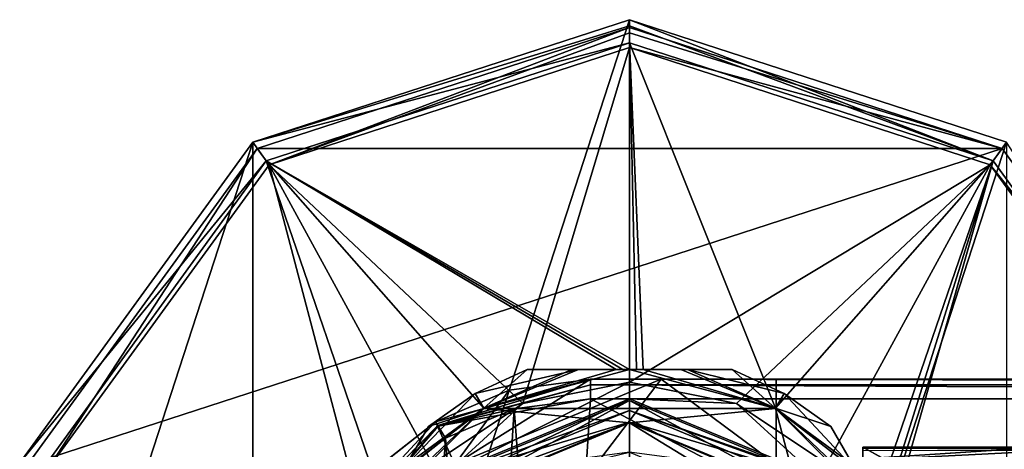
# Model space of a CAD drawing. Header units: millimetres. Extents: x -106 to 241, y -380 to 275.
# Tile 30 of 205: x -106 to -56, y 37 to 60. Entities that reach past the tile are written whole.
import ezdxf

# ---------------------------------------------------------------- set-up
doc = ezdxf.new("R2010")
doc.units = ezdxf.units.MM
doc.header["$LTSCALE"] = 65.185185
for name, color, linetype in [('1', 7, 'CONTINUOUS'), ('11', 7, 'CONTINUOUS'), ('22', 7, 'CONTINUOUS'), ('31', 7, 'CONTINUOUS'), ('40', 7, 'CONTINUOUS'), ('41', 7, 'CONTINUOUS'), ('48', 7, 'CONTINUOUS'), ('529', 7, 'CONTINUOUS'), ('60', 7, 'CONTINUOUS'), ('61', 7, 'CONTINUOUS'), ('65', 7, 'CONTINUOUS'), ('664', 7, 'CONTINUOUS'), ('666', 7, 'CONTINUOUS'), ('667', 7, 'CONTINUOUS'), ('668', 7, 'CONTINUOUS'), ('672', 7, 'CONTINUOUS'), ('675', 7, 'CONTINUOUS'), ('676', 7, 'CONTINUOUS'), ('677', 7, 'CONTINUOUS'), ('683', 7, 'CONTINUOUS'), ('684', 7, 'CONTINUOUS'), ('688', 7, 'CONTINUOUS'), ('689', 7, 'CONTINUOUS'), ('690', 7, 'CONTINUOUS'), ('691', 7, 'CONTINUOUS'), ('692', 7, 'CONTINUOUS'), ('693', 7, 'CONTINUOUS'), ('694', 7, 'CONTINUOUS'), ('695', 7, 'CONTINUOUS'), ('696', 7, 'CONTINUOUS'), ('697', 7, 'CONTINUOUS'), ('698', 7, 'CONTINUOUS'), ('699', 7, 'CONTINUOUS'), ('700', 7, 'CONTINUOUS'), ('701', 7, 'CONTINUOUS'), ('702', 7, 'CONTINUOUS'), ('703', 7, 'CONTINUOUS'), ('704', 7, 'CONTINUOUS'), ('705', 7, 'CONTINUOUS'), ('706', 7, 'CONTINUOUS'), ('707', 7, 'CONTINUOUS'), ('708', 7, 'CONTINUOUS'), ('709', 7, 'CONTINUOUS'), ('710', 7, 'CONTINUOUS'), ('716', 7, 'CONTINUOUS'), ('717', 7, 'CONTINUOUS'), ('720', 7, 'CONTINUOUS'), ('721', 7, 'CONTINUOUS'), ('8', 7, 'CONTINUOUS')]:
    doc.layers.add(name, color=color, linetype=linetype)

msp = doc.modelspace()

# ---------------------------------------------------------------- linework, layer by layer
at = {"layer": '1', "linetype": 'CONTINUOUS'}
for points in [[(-80.937, 39.474), (-77.006, 40), (-78.834, 11.21), (-80.937, 39.474)], [(-78.834, 11.21), (-77.006, 40), (-2.545, 1.167), (-78.834, 11.21)], [(-77.006, 40), (77.006, 40), (-2.545, 1.167), (-77.006, 40)], [(-84.481, 37.961), (-80.937, 39.474), (-82.631, 12.23), (-84.481, 37.961)], [(-82.631, 12.23), (-80.937, 39.474), (-78.834, 11.21), (-82.631, 12.23)], [(-87.323, 35.72), (-84.481, 37.961), (-85.925, 14.163), (-87.323, 35.72)], [(-85.925, 14.163), (-84.481, 37.961), (-82.631, 12.23), (-85.925, 14.163)]]:
    msp.add_3dface(points, dxfattribs=at)
at = {"layer": '11', "linetype": 'CONTINUOUS'}
for points in [[(-1.985, 3.616, 3.5), (-1.75, 3.59, 3.5), (-63, 37.5, 3.5), (-1.985, 3.616, 3.5)], [(-63, 37.5, 3.5), (-1.75, 3.59, 3.5), (-1.75, 37.5, 3.5), (-63, 37.5, 3.5)], [(-2.219, 3.645, 3.5), (-1.985, 3.616, 3.5), (-63, 37.5, 3.5), (-2.219, 3.645, 3.5)], [(-63, 11.647, 3.5), (-2.219, 3.645, 3.5), (-63, 37.5, 3.5), (-63, 11.647, 3.5)]]:
    msp.add_3dface(points, dxfattribs=at)
at = {"layer": '22', "linetype": 'CONTINUOUS'}
for points in [[(-5, 37.458, 8.5), (-13, 37.458, 8.5), (-63, 37.5, 7.5), (-5, 37.458, 8.5)], [(-63, 37.5, 7.5), (-13, 37.458, 8.5), (-63, 37.458, 8.504), (-63, 37.5, 7.5)], [(-1.75, 37.477, 8.236), (-5, 37.458, 8.5), (-63, 37.5, 7.5), (-1.75, 37.477, 8.236)], [(-1.75, 37.5, 7.5), (-1.75, 37.477, 8.236), (-63, 37.5, 7.5), (-1.75, 37.5, 7.5)], [(-13, 37.458, 8.5), (-13, 37.232, 10.021), (-63, 37.458, 8.504), (-13, 37.458, 8.5)], [(-63, 37.458, 8.504), (-13, 37.232, 10.021), (-63, 37.332, 9.5), (-63, 37.458, 8.504)]]:
    msp.add_3dface(points, dxfattribs=at)
at = {"layer": '31', "linetype": 'CONTINUOUS'}
for points in [[(0, 41, 8), (-67.467, 41, 8), (-67.467, 36.607, 18.607), (0, 41, 8)], [(0, 41, 8), (-67.467, 36.607, 18.607), (-6.561, 40.572, 11.559), (0, 41, 8)], [(-6.561, 40.572, 11.559), (-67.467, 36.607, 18.607), (-12.551, 39.379, 14.783), (-6.561, 40.572, 11.559)], [(-12.551, 39.379, 14.783), (-67.467, 36.607, 18.607), (-17.591, 37.649, 17.449), (-12.551, 39.379, 14.783)], [(-17.591, 37.649, 17.449), (-67.467, 36.607, 18.607), (-23.174, 34.598, 20.291), (-17.591, 37.649, 17.449)]]:
    msp.add_3dface(points, dxfattribs=at)
at = {"layer": '40', "linetype": 'CONTINUOUS'}
for points in [[(-73.383, 41, 6.062), (-77.006, 41, 1), (-83.996, 36.607, 10.305), (-73.383, 41, 6.062)], [(-77.006, 41, 1), (-81.196, 40.438, 1.059), (-83.996, 36.607, 10.305), (-77.006, 41, 1)], [(-76.715, 36.607, 16.415), (-73.383, 41, 6.062), (-83.996, 36.607, 10.305), (-76.715, 36.607, 16.415)], [(-67.467, 36.607, 18.607), (-73.383, 41, 6.062), (-76.715, 36.607, 16.415), (-67.467, 36.607, 18.607)], [(-67.467, 41, 8), (-73.383, 41, 6.062), (-67.467, 36.607, 18.607), (-67.467, 41, 8)], [(-81.196, 40.438, 1.059), (-84.993, 38.815, 1.09), (-83.996, 36.607, 10.305), (-81.196, 40.438, 1.059)], [(-83.996, 36.607, 10.305), (-84.993, 38.815, 1.09), (-87.761, 36.607, 1.578), (-83.996, 36.607, 10.305)]]:
    msp.add_3dface(points, dxfattribs=at)
at = {"layer": '41', "linetype": 'CONTINUOUS'}
msp.add_3dface([(-87.761, 36.607, 1.578), (-84.993, 38.815, 1.09), (-88.038, 36.408, 1.125), (-87.761, 36.607, 1.578)], dxfattribs=at)
at = {"layer": '48', "linetype": 'CONTINUOUS'}
for points in [[(-77.006, 41, 1), (77.006, 41, 1), (77.006, 40.707, 0.293), (-77.006, 41, 1)], [(-77.006, 41, 1), (77.006, 40.707, 0.293), (-77.006, 40.707, 0.293), (-77.006, 41, 1)], [(77.006, 40), (-77.006, 40), (-77.006, 40.707, 0.293), (77.006, 40)], [(77.006, 40.707, 0.293), (77.006, 40), (-77.006, 40.707, 0.293), (77.006, 40.707, 0.293)]]:
    msp.add_3dface(points, dxfattribs=at)
at = {"layer": '529', "linetype": 'CONTINUOUS'}
for points in [[(-63, 37.5, 3.5), (-1.75, 37.5, 3.5), (-63, 37.5, 7.5), (-63, 37.5, 3.5)], [(-1.75, 37.5, 3.5), (-1.75, 37.5, 7.5), (-63, 37.5, 7.5), (-1.75, 37.5, 3.5)]]:
    msp.add_3dface(points, dxfattribs=at)
at = {"layer": '60', "linetype": 'CONTINUOUS'}
for points in [[(-77.006, 41, 1), (-84.993, 38.815, 1.09), (-81.196, 40.438, 1.059), (-77.006, 41, 1)], [(-84.993, 38.815, 1.09), (-77.006, 41, 1), (-84.875, 38.618, 0.357), (-84.993, 38.815, 1.09)], [(-77.006, 41, 1), (-77.006, 40.707, 0.293), (-84.875, 38.618, 0.357), (-77.006, 41, 1)], [(-84.875, 38.618, 0.357), (-77.006, 40.707, 0.293), (-84.86, 38.594, 0.326), (-84.875, 38.618, 0.357)], [(-77.006, 40.707, 0.293), (-77.006, 40), (-84.86, 38.594, 0.326), (-77.006, 40.707, 0.293)], [(-77.006, 40), (-80.937, 39.474), (-84.86, 38.594, 0.326), (-77.006, 40)], [(-80.937, 39.474), (-84.481, 37.961), (-84.86, 38.594, 0.326), (-80.937, 39.474)]]:
    msp.add_3dface(points, dxfattribs=at)
at = {"layer": '61', "linetype": 'CONTINUOUS'}
for points in [[(-88.038, 36.408, 1.125), (-84.993, 38.815, 1.09), (-90.139, 33.259, 0.357), (-88.038, 36.408, 1.125)], [(-84.993, 38.815, 1.09), (-84.875, 38.618, 0.357), (-90.139, 33.259, 0.357), (-84.993, 38.815, 1.09)], [(-84.875, 38.618, 0.357), (-87.323, 35.72), (-90.139, 33.259, 0.357), (-84.875, 38.618, 0.357)], [(-87.323, 35.72), (-84.875, 38.618, 0.357), (-84.86, 38.594, 0.326), (-87.323, 35.72)], [(-84.481, 37.961), (-87.323, 35.72), (-84.86, 38.594, 0.326), (-84.481, 37.961)]]:
    msp.add_3dface(points, dxfattribs=at)
at = {"layer": '65', "linetype": 'CONTINUOUS'}
for points in [[(-63, 11.647, 3.5), (-63, 37.5, 3.5), (-63, 11.647, 7.5), (-63, 11.647, 3.5)], [(-63, 11.647, 7.5), (-63, 37.5, 3.5), (-63, 11.689, 8.503), (-63, 11.647, 7.5)], [(-63, 37.5, 3.5), (-63, 37.5, 7.5), (-63, 37.458, 8.504), (-63, 37.5, 3.5)], [(-63, 37.5, 3.5), (-63, 37.458, 8.504), (-63, 37.332, 9.5), (-63, 37.5, 3.5)], [(-63, 37.5, 3.5), (-63, 37.332, 9.5), (-63, 11.816, 9.5), (-63, 37.5, 3.5)], [(-63, 37.5, 3.5), (-63, 11.816, 9.5), (-63, 11.689, 8.503), (-63, 37.5, 3.5)]]:
    msp.add_3dface(points, dxfattribs=at)
at = {"layer": '664', "linetype": 'CONTINUOUS'}
for points in [[(-75, 41.5, -1.5), (-82.5, 39.49, -1.5), (-67.5, 39.49, -1.5), (-75, 41.5, -1.5)], [(-82.5, 39.49, -1.5), (-87.99, 34, -1.5), (-75, 38.75, -1.5), (-82.5, 39.49, -1.5)], [(-67.5, 39.49, -1.5), (-82.5, 39.49, -1.5), (-75, 38.75, -1.5), (-67.5, 39.49, -1.5)], [(-66.338, 35.162, -1.5), (-67.5, 39.49, -1.5), (-75, 38.75, -1.5), (-66.338, 35.162, -1.5)], [(-62.01, 34, -1.5), (-67.5, 39.49, -1.5), (-66.338, 35.162, -1.5), (-62.01, 34, -1.5)], [(-75, 38.75, -1.5), (-87.99, 34, -1.5), (-83.662, 35.162, -1.5), (-75, 38.75, -1.5)]]:
    msp.add_3dface(points, dxfattribs=at)
at = {"layer": '666', "linetype": 'CONTINUOUS'}
for points in [[(-75, 39.9, -4.5), (-75, 37.25, -4.5), (-84.475, 35.975, -4.5), (-75, 39.9, -4.5)], [(-65.525, 35.975, -4.5), (-75, 37.25, -4.5), (-75, 39.9, -4.5), (-65.525, 35.975, -4.5)]]:
    msp.add_3dface(points, dxfattribs=at)
at = {"layer": '667', "linetype": 'CONTINUOUS'}
for points in [[(-83.697, 35.197, -14), (-75, 38.8, -14), (-83.697, 35.197, -7.635), (-83.697, 35.197, -14)], [(-83.697, 35.197, -7.635), (-75, 38.8, -14), (-75, 38.8, -7.635), (-83.697, 35.197, -7.635)], [(-75, 38.8, -14), (-66.303, 35.197, -14), (-75, 38.8, -7.635), (-75, 38.8, -14)], [(-75, 38.8, -7.635), (-66.303, 35.197, -14), (-66.303, 35.197, -7.635), (-75, 38.8, -7.635)]]:
    msp.add_3dface(points, dxfattribs=at)
at = {"layer": '668', "linetype": 'CONTINUOUS'}
for points in [[(-80.492, 39.759, -15.5), (-75, 40.851, -15.5), (-84.546, 36.046, -15.5), (-80.492, 39.759, -15.5)], [(-75, 40.851, -15.5), (-75, 40, -15.5), (-84.546, 36.046, -15.5), (-75, 40.851, -15.5)], [(-75, 40.851, -15.5), (-69.508, 39.759, -15.5), (-75, 40, -15.5), (-75, 40.851, -15.5)], [(-85.148, 36.648, -15.5), (-80.492, 39.759, -15.5), (-84.546, 36.046, -15.5), (-85.148, 36.648, -15.5)], [(-75, 40, -15.5), (-69.508, 39.759, -15.5), (-65.454, 36.046, -15.5), (-75, 40, -15.5)], [(-69.508, 39.759, -15.5), (-64.852, 36.648, -15.5), (-65.454, 36.046, -15.5), (-69.508, 39.759, -15.5)]]:
    msp.add_3dface(points, dxfattribs=at)
at = {"layer": '672', "linetype": 'CONTINUOUS'}
for points in [[(-75, 39.9, -15.1), (-83.697, 35.197, -14), (-84.475, 35.975, -15.1), (-75, 39.9, -15.1)], [(-75, 38.8, -14), (-83.697, 35.197, -14), (-75, 39.9, -15.1), (-75, 38.8, -14)], [(-65.525, 35.975, -15.1), (-75, 38.8, -14), (-75, 39.9, -15.1), (-65.525, 35.975, -15.1)], [(-66.303, 35.197, -14), (-75, 38.8, -14), (-65.525, 35.975, -15.1), (-66.303, 35.197, -14)]]:
    msp.add_3dface(points, dxfattribs=at)
at = {"layer": '675', "linetype": 'CONTINUOUS'}
for points in [[(-59.373, 29.433, -14.98), (-60.519, 31.419, -15.331), (-64.646, 38.567, -14.98), (-59.373, 29.433, -14.98)], [(-64.646, 38.567, -14.98), (-60.519, 31.419, -15.331), (-63.499, 36.58, -15.331), (-64.646, 38.567, -14.98)], [(-59.373, 29.433, -2.02), (-59.373, 29.433, -14.98), (-64.646, 38.567, -2.02), (-59.373, 29.433, -2.02)], [(-64.646, 38.567, -2.02), (-59.373, 29.433, -14.98), (-64.646, 38.567, -14.98), (-64.646, 38.567, -2.02)], [(-63.325, 36.278, -1.632), (-59.373, 29.433, -2.02), (-64.646, 38.567, -2.02), (-63.325, 36.278, -1.632)]]:
    msp.add_3dface(points, dxfattribs=at)
at = {"layer": '676', "linetype": 'CONTINUOUS'}
for points in [[(-69.726, 41.5, -14.98), (-72.019, 41.5, -15.331), (-80.274, 41.5, -14.98), (-69.726, 41.5, -14.98)], [(-80.274, 41.5, -14.98), (-72.019, 41.5, -15.331), (-77.979, 41.5, -15.331), (-80.274, 41.5, -14.98)], [(-69.726, 41.5, -2.02), (-69.726, 41.5, -14.98), (-80.274, 41.5, -2.02), (-69.726, 41.5, -2.02)], [(-80.274, 41.5, -2.02), (-69.726, 41.5, -14.98), (-80.274, 41.5, -14.98), (-80.274, 41.5, -2.02)], [(-77.63, 41.5, -1.632), (-69.726, 41.5, -2.02), (-80.274, 41.5, -2.02), (-77.63, 41.5, -1.632)], [(-74.651, 41.5, -15.481), (-75, 41.5, -15.478), (-77.979, 41.5, -15.331), (-74.651, 41.5, -15.481)], [(-77.979, 41.5, -15.331), (-75, 41.5, -15.478), (-75.349, 41.5, -15.481), (-77.979, 41.5, -15.331)], [(-74.303, 41.5, -15.491), (-74.651, 41.5, -15.481), (-77.979, 41.5, -15.331), (-74.303, 41.5, -15.491)], [(-72.019, 41.5, -15.331), (-74.303, 41.5, -15.491), (-77.979, 41.5, -15.331), (-72.019, 41.5, -15.331)], [(-75.697, 41.5, -15.491), (-77.979, 41.5, -15.331), (-75.349, 41.5, -15.481), (-75.697, 41.5, -15.491)], [(-75, 41.5, -1.5), (-72.368, 41.5, -1.632), (-77.63, 41.5, -1.632), (-75, 41.5, -1.5)], [(-72.368, 41.5, -1.632), (-69.726, 41.5, -2.02), (-77.63, 41.5, -1.632), (-72.368, 41.5, -1.632)]]:
    msp.add_3dface(points, dxfattribs=at)
at = {"layer": '677', "linetype": 'CONTINUOUS'}
for points in [[(-90.627, 29.433, -14.98), (-90.627, 29.433, -2.02), (-85.354, 38.567, -14.98), (-90.627, 29.433, -14.98)], [(-86.5, 36.581, -15.331), (-90.627, 29.433, -14.98), (-85.354, 38.567, -14.98), (-86.5, 36.581, -15.331)], [(-85.354, 38.567, -14.98), (-90.627, 29.433, -2.02), (-85.354, 38.567, -2.02), (-85.354, 38.567, -14.98)], [(-85.354, 38.567, -2.02), (-90.627, 29.433, -2.02), (-89.306, 31.722, -1.632), (-85.354, 38.567, -2.02)], [(-86.674, 36.279, -1.632), (-85.354, 38.567, -2.02), (-89.306, 31.722, -1.632), (-86.674, 36.279, -1.632)]]:
    msp.add_3dface(points, dxfattribs=at)
at = {"layer": '683', "linetype": 'CONTINUOUS'}
for points in [[(-75, 39.9, -4.5), (-84.475, 35.975, -4.5), (-75, 39.9, -7), (-75, 39.9, -4.5)], [(-75, 39.9, -7), (-84.475, 35.975, -4.5), (-84.475, 35.975, -7), (-75, 39.9, -7)], [(-65.525, 35.975, -4.5), (-75, 39.9, -4.5), (-65.525, 35.975, -7), (-65.525, 35.975, -4.5)], [(-65.525, 35.975, -7), (-75, 39.9, -4.5), (-75, 39.9, -7), (-65.525, 35.975, -7)]]:
    msp.add_3dface(points, dxfattribs=at)
at = {"layer": '684', "linetype": 'CONTINUOUS'}
for points in [[(-75, 38.8, -7.635), (-75, 39.9, -7), (-84.475, 35.975, -7), (-75, 38.8, -7.635)], [(-75, 38.8, -7.635), (-66.303, 35.197, -7.635), (-75, 39.9, -7), (-75, 38.8, -7.635)], [(-66.303, 35.197, -7.635), (-65.525, 35.975, -7), (-75, 39.9, -7), (-66.303, 35.197, -7.635)], [(-83.697, 35.197, -7.635), (-75, 38.8, -7.635), (-84.475, 35.975, -7), (-83.697, 35.197, -7.635)]]:
    msp.add_3dface(points, dxfattribs=at)
at = {"layer": '688', "linetype": 'CONTINUOUS'}
for points in [[(-75, 38.75, -1.5), (-83.662, 35.162, -1.5), (-75, 37.25, -3), (-75, 38.75, -1.5)], [(-66.338, 35.162, -1.5), (-75, 38.75, -1.5), (-67.399, 34.101, -3), (-66.338, 35.162, -1.5)], [(-75, 38.75, -1.5), (-75, 37.25, -3), (-67.399, 34.101, -3), (-75, 38.75, -1.5)]]:
    msp.add_3dface(points, dxfattribs=at)
at = {"layer": '689', "linetype": 'CONTINUOUS'}
for points in [[(-75, 59.5, -35.1), (-94.397, 53.197, -35.1), (-75, 59.5, -30.592), (-75, 59.5, -35.1)], [(-75, 59.5, -30.592), (-94.397, 53.197, -35.1), (-94.397, 53.198, -30.592), (-75, 59.5, -30.592)], [(-94.397, 53.197, -35.1), (-106.385, 36.698, -35.1), (-94.397, 53.198, -30.592), (-94.397, 53.197, -35.1)], [(-94.397, 53.198, -30.592), (-106.385, 36.698, -35.1), (-106.385, 36.698, -30.592), (-94.397, 53.198, -30.592)]]:
    msp.add_3dface(points, dxfattribs=at)
at = {"layer": '690', "linetype": 'CONTINUOUS'}
for points in [[(-94.162, 52.874, -34.962), (-75, 59.1, -34.962), (-94.162, 52.874, -30.603), (-94.162, 52.874, -34.962)], [(-94.162, 52.874, -30.603), (-75, 59.1, -34.962), (-75, 59.1, -30.603), (-94.162, 52.874, -30.603)], [(-106.004, 36.574, -34.962), (-94.162, 52.874, -34.962), (-106.004, 36.574, -30.603), (-106.004, 36.574, -34.962)], [(-106.004, 36.574, -30.603), (-94.162, 52.874, -34.962), (-94.162, 52.874, -30.603), (-106.004, 36.574, -30.603)]]:
    msp.add_3dface(points, dxfattribs=at)
at = {"layer": '691', "linetype": 'CONTINUOUS'}
for points in [[(-84.546, 36.046, -15.5), (-75, 40, -15.5), (-84.546, 36.046, -19.1), (-84.546, 36.046, -15.5)], [(-84.546, 36.046, -19.1), (-75, 40, -15.5), (-75, 40, -19.1), (-84.546, 36.046, -19.1)]]:
    msp.add_3dface(points, dxfattribs=at)
at = {"layer": '692', "linetype": 'CONTINUOUS'}
for points in [[(-84.546, 36.046, -19.1), (-75, 40, -19.1), (-84.122, 35.622, -19.1), (-84.546, 36.046, -19.1)], [(-75, 40, -19.1), (-75, 39.4, -19.1), (-84.122, 35.622, -19.1), (-75, 40, -19.1)], [(-75, 40, -19.1), (-65.454, 36.046, -19.1), (-75, 39.4, -19.1), (-75, 40, -19.1)], [(-75, 39.4, -19.1), (-65.454, 36.046, -19.1), (-65.878, 35.622, -19.1), (-75, 39.4, -19.1)]]:
    msp.add_3dface(points, dxfattribs=at)
at = {"layer": '693', "linetype": 'CONTINUOUS'}
for points in [[(-84.122, 35.622, -19.1), (-75, 39.4, -19.1), (-84.122, 35.622, -15.1), (-84.122, 35.622, -19.1)], [(-84.122, 35.622, -15.1), (-75, 39.4, -19.1), (-75, 39.4, -15.1), (-84.122, 35.622, -15.1)]]:
    msp.add_3dface(points, dxfattribs=at)
at = {"layer": '694', "linetype": 'CONTINUOUS'}
for points in [[(-75, 59.5, -35.1), (-75, 59.5, -30.592), (-55.603, 53.198, -30.592), (-75, 59.5, -35.1)], [(-55.603, 53.197, -35.1), (-75, 59.5, -35.1), (-55.603, 53.198, -30.592), (-55.603, 53.197, -35.1)]]:
    msp.add_3dface(points, dxfattribs=at)
at = {"layer": '695', "linetype": 'CONTINUOUS'}
for points in [[(-75, 59.1, -30.603), (-75, 59.1, -34.962), (-55.838, 52.874, -34.962), (-75, 59.1, -30.603)], [(-75, 59.1, -30.603), (-55.838, 52.874, -34.962), (-55.838, 52.874, -30.603), (-75, 59.1, -30.603)], [(-55.838, 52.874, -34.962), (-43.996, 36.574, -34.962), (-55.838, 52.874, -30.603), (-55.838, 52.874, -34.962)], [(-55.838, 52.874, -30.603), (-43.996, 36.574, -34.962), (-43.996, 36.574, -30.603), (-55.838, 52.874, -30.603)]]:
    msp.add_3dface(points, dxfattribs=at)
at = {"layer": '696', "linetype": 'CONTINUOUS'}
for points in [[(-75, 40, -15.5), (-65.454, 36.046, -15.5), (-75, 40, -19.1), (-75, 40, -15.5)], [(-75, 40, -19.1), (-65.454, 36.046, -15.5), (-65.454, 36.046, -19.1), (-75, 40, -19.1)]]:
    msp.add_3dface(points, dxfattribs=at)
at = {"layer": '697', "linetype": 'CONTINUOUS'}
for points in [[(-75, 39.4, -19.1), (-65.878, 35.622, -19.1), (-75, 39.4, -15.1), (-75, 39.4, -19.1)], [(-75, 39.4, -15.1), (-65.878, 35.622, -19.1), (-65.878, 35.622, -15.1), (-75, 39.4, -15.1)]]:
    msp.add_3dface(points, dxfattribs=at)
at = {"layer": '698', "linetype": 'CONTINUOUS'}
for points in [[(-75, -6.5, -35.1), (-94.397, -0.197, -35.1), (-75, 59.5, -35.1), (-75, -6.5, -35.1)], [(-94.397, -0.197, -35.1), (-94.397, 53.197, -35.1), (-75, 59.5, -35.1), (-94.397, -0.197, -35.1)], [(-75, -6.5, -35.1), (-75, 59.5, -35.1), (-55.603, 53.197, -35.1), (-75, -6.5, -35.1)], [(-94.397, -0.197, -35.1), (-106.385, 16.302, -35.1), (-94.397, 53.197, -35.1), (-94.397, -0.197, -35.1)], [(-106.385, 16.302, -35.1), (-106.385, 36.698, -35.1), (-94.397, 53.197, -35.1), (-106.385, 16.302, -35.1)], [(-75, -6.5, -35.1), (-55.603, 53.197, -35.1), (-55.603, -0.197, -35.1), (-75, -6.5, -35.1)]]:
    msp.add_3dface(points, dxfattribs=at)
at = {"layer": '699', "linetype": 'CONTINUOUS'}
for points in [[(-93.698, 52.235, -28.2), (-75, 41.5, -15.478), (-75, 58.31, -28.2), (-93.698, 52.235, -28.2)], [(-105.253, 36.33, -28.2), (-87.642, 34.604, -15.491), (-93.698, 52.235, -28.2), (-105.253, 36.33, -28.2)], [(-75.349, 41.5, -15.481), (-75, 41.5, -15.478), (-93.698, 52.235, -28.2), (-75.349, 41.5, -15.481)], [(-75.697, 41.5, -15.491), (-75.349, 41.5, -15.481), (-93.698, 52.235, -28.2), (-75.697, 41.5, -15.491)], [(-75.697, 41.5, -15.491), (-93.698, 52.235, -28.2), (-82.508, 39.504, -15.491), (-75.697, 41.5, -15.491)], [(-93.698, 52.235, -28.2), (-87.642, 34.604, -15.491), (-82.508, 39.504, -15.491), (-93.698, 52.235, -28.2)]]:
    msp.add_3dface(points, dxfattribs=at)
at = {"layer": '700', "linetype": 'CONTINUOUS'}
for points in [[(-75, 41.5, -15.478), (-74.651, 41.5, -15.481), (-75, 58.31, -28.2), (-75, 41.5, -15.478)], [(-74.651, 41.5, -15.481), (-74.303, 41.5, -15.491), (-75, 58.31, -28.2), (-74.651, 41.5, -15.481)], [(-75, 58.31, -28.2), (-74.303, 41.5, -15.491), (-67.492, 39.504, -15.491), (-75, 58.31, -28.2)], [(-75, 58.31, -28.2), (-67.492, 39.504, -15.491), (-56.302, 52.235, -28.2), (-75, 58.31, -28.2)], [(-67.492, 39.504, -15.491), (-62.358, 34.604, -15.491), (-56.302, 52.235, -28.2), (-67.492, 39.504, -15.491)], [(-62.358, 34.604, -15.491), (-62.01, 34, -15.478), (-56.302, 52.235, -28.2), (-62.358, 34.604, -15.491)], [(-62.01, 34, -15.478), (-61.661, 33.396, -15.491), (-56.302, 52.235, -28.2), (-62.01, 34, -15.478)], [(-56.302, 52.235, -28.2), (-61.661, 33.396, -15.491), (-44.747, 36.33, -28.2), (-56.302, 52.235, -28.2)]]:
    msp.add_3dface(points, dxfattribs=at)
at = {"layer": '701', "linetype": 'CONTINUOUS'}
for points in [[(-55.603, 53.198, -30.592), (-75, 59.5, -30.592), (-56.302, 52.235, -28.2), (-55.603, 53.198, -30.592)], [(-56.302, 52.235, -28.2), (-75, 59.5, -30.592), (-75, 59.186, -29.256), (-56.302, 52.235, -28.2)], [(-75, 58.31, -28.2), (-56.302, 52.235, -28.2), (-75, 59.186, -29.256), (-75, 58.31, -28.2)], [(-55.603, 53.198, -30.592), (-56.302, 52.235, -28.2), (-44.747, 36.33, -28.2), (-55.603, 53.198, -30.592)]]:
    msp.add_3dface(points, dxfattribs=at)
at = {"layer": '702', "linetype": 'CONTINUOUS'}
for points in [[(-75, 59.5, -30.592), (-94.397, 53.198, -30.592), (-75, 59.186, -29.256), (-75, 59.5, -30.592)], [(-94.397, 53.198, -30.592), (-75, 58.31, -28.2), (-75, 59.186, -29.256), (-94.397, 53.198, -30.592)], [(-94.397, 53.198, -30.592), (-93.698, 52.235, -28.2), (-75, 58.31, -28.2), (-94.397, 53.198, -30.592)], [(-94.397, 53.198, -30.592), (-106.385, 36.698, -30.592), (-93.698, 52.235, -28.2), (-94.397, 53.198, -30.592)], [(-106.385, 36.698, -30.592), (-105.253, 36.33, -28.2), (-93.698, 52.235, -28.2), (-106.385, 36.698, -30.592)]]:
    msp.add_3dface(points, dxfattribs=at)
at = {"layer": '703', "linetype": 'CONTINUOUS'}
for points in [[(-75, 58.069, -28.53), (-80.492, 39.759, -15.5), (-93.556, 52.04, -28.53), (-75, 58.069, -28.53)], [(-75, 40.851, -15.5), (-80.492, 39.759, -15.5), (-75, 58.069, -28.53), (-75, 40.851, -15.5)], [(-93.556, 52.04, -28.53), (-88.259, 31.992, -15.5), (-105.024, 36.255, -28.53), (-93.556, 52.04, -28.53)], [(-80.492, 39.759, -15.5), (-85.148, 36.648, -15.5), (-93.556, 52.04, -28.53), (-80.492, 39.759, -15.5)], [(-85.148, 36.648, -15.5), (-88.259, 31.992, -15.5), (-93.556, 52.04, -28.53), (-85.148, 36.648, -15.5)]]:
    msp.add_3dface(points, dxfattribs=at)
at = {"layer": '704', "linetype": 'CONTINUOUS'}
for points in [[(-75, 39.9, -15.1), (-84.475, 35.975, -15.1), (-75, 39.4, -15.1), (-75, 39.9, -15.1)], [(-65.525, 35.975, -15.1), (-75, 39.9, -15.1), (-75, 39.4, -15.1), (-65.525, 35.975, -15.1)], [(-84.475, 35.975, -15.1), (-84.122, 35.622, -15.1), (-75, 39.4, -15.1), (-84.475, 35.975, -15.1)], [(-65.525, 35.975, -15.1), (-75, 39.4, -15.1), (-65.878, 35.622, -15.1), (-65.525, 35.975, -15.1)]]:
    msp.add_3dface(points, dxfattribs=at)
at = {"layer": '705', "linetype": 'CONTINUOUS'}
for points in [[(-75, 40.851, -15.5), (-75, 58.069, -28.53), (-56.444, 52.04, -28.53), (-75, 40.851, -15.5)], [(-69.508, 39.759, -15.5), (-75, 40.851, -15.5), (-56.444, 52.04, -28.53), (-69.508, 39.759, -15.5)], [(-64.852, 36.648, -15.5), (-69.508, 39.759, -15.5), (-56.444, 52.04, -28.53), (-64.852, 36.648, -15.5)], [(-44.976, 36.255, -28.53), (-64.852, 36.648, -15.5), (-56.444, 52.04, -28.53), (-44.976, 36.255, -28.53)]]:
    msp.add_3dface(points, dxfattribs=at)
at = {"layer": '706', "linetype": 'CONTINUOUS'}
for points in [[(-75, 59.1, -30.603), (-55.838, 52.874, -30.603), (-75, 58.828, -29.445), (-75, 59.1, -30.603)], [(-55.838, 52.874, -30.603), (-75, 58.069, -28.53), (-75, 58.828, -29.445), (-55.838, 52.874, -30.603)], [(-75, 58.069, -28.53), (-55.838, 52.874, -30.603), (-56.444, 52.04, -28.53), (-75, 58.069, -28.53)], [(-55.838, 52.874, -30.603), (-43.996, 36.574, -30.603), (-56.444, 52.04, -28.53), (-55.838, 52.874, -30.603)], [(-43.996, 36.574, -30.603), (-44.976, 36.255, -28.53), (-56.444, 52.04, -28.53), (-43.996, 36.574, -30.603)]]:
    msp.add_3dface(points, dxfattribs=at)
at = {"layer": '707', "linetype": 'CONTINUOUS'}
for points in [[(-94.162, 52.874, -30.603), (-75, 59.1, -30.603), (-93.556, 52.04, -28.53), (-94.162, 52.874, -30.603)], [(-93.556, 52.04, -28.53), (-75, 59.1, -30.603), (-75, 58.828, -29.445), (-93.556, 52.04, -28.53)], [(-75, 58.069, -28.53), (-93.556, 52.04, -28.53), (-75, 58.828, -29.445), (-75, 58.069, -28.53)], [(-106.004, 36.574, -30.603), (-94.162, 52.874, -30.603), (-105.024, 36.255, -28.53), (-106.004, 36.574, -30.603)], [(-94.162, 52.874, -30.603), (-93.556, 52.04, -28.53), (-105.024, 36.255, -28.53), (-94.162, 52.874, -30.603)]]:
    msp.add_3dface(points, dxfattribs=at)
at = {"layer": '708', "linetype": 'CONTINUOUS'}
for points in [[(-75, 59.1, -34.962), (-94.162, 52.874, -34.962), (-55.838, 52.874, -34.962), (-75, 59.1, -34.962)], [(-94.162, 52.874, -34.962), (-106.004, 36.574, -34.962), (-55.838, 52.874, -34.962), (-94.162, 52.874, -34.962)], [(-106.004, 36.574, -34.962), (-43.996, 36.574, -34.962), (-55.838, 52.874, -34.962), (-106.004, 36.574, -34.962)]]:
    msp.add_3dface(points, dxfattribs=at)
at = {"layer": '709', "linetype": 'CONTINUOUS'}
for points in [[(-80.274, 41.5, -2.02), (-80.274, 41.5, -14.98), (-82.95, 40.27, -14.98), (-80.274, 41.5, -2.02)], [(-82.95, 40.27, -2.02), (-80.274, 41.5, -2.02), (-82.95, 40.27, -14.98), (-82.95, 40.27, -2.02)], [(-85.354, 38.567, -14.98), (-85.354, 38.567, -2.02), (-82.95, 40.27, -2.02), (-85.354, 38.567, -14.98)], [(-85.354, 38.567, -14.98), (-82.95, 40.27, -2.02), (-82.95, 40.27, -14.98), (-85.354, 38.567, -14.98)]]:
    msp.add_3dface(points, dxfattribs=at)
at = {"layer": '710', "linetype": 'CONTINUOUS'}
for points in [[(-69.726, 41.5, -14.98), (-69.726, 41.5, -2.02), (-67.05, 40.27, -2.02), (-69.726, 41.5, -14.98)], [(-69.726, 41.5, -14.98), (-67.05, 40.27, -2.02), (-67.05, 40.27, -14.98), (-69.726, 41.5, -14.98)], [(-64.646, 38.567, -2.02), (-64.646, 38.567, -14.98), (-67.05, 40.27, -14.98), (-64.646, 38.567, -2.02)], [(-67.05, 40.27, -2.02), (-64.646, 38.567, -2.02), (-67.05, 40.27, -14.98), (-67.05, 40.27, -2.02)]]:
    msp.add_3dface(points, dxfattribs=at)
at = {"layer": '716', "linetype": 'CONTINUOUS'}
for points in [[(-80.274, 41.5, -14.98), (-82.508, 39.504, -15.491), (-82.95, 40.27, -14.98), (-80.274, 41.5, -14.98)], [(-80.274, 41.5, -14.98), (-77.979, 41.5, -15.331), (-82.508, 39.504, -15.491), (-80.274, 41.5, -14.98)], [(-77.979, 41.5, -15.331), (-75.697, 41.5, -15.491), (-82.508, 39.504, -15.491), (-77.979, 41.5, -15.331)], [(-86.5, 36.581, -15.331), (-85.354, 38.567, -14.98), (-82.95, 40.27, -14.98), (-86.5, 36.581, -15.331)], [(-82.508, 39.504, -15.491), (-86.5, 36.581, -15.331), (-82.95, 40.27, -14.98), (-82.508, 39.504, -15.491)], [(-87.642, 34.604, -15.491), (-86.5, 36.581, -15.331), (-82.508, 39.504, -15.491), (-87.642, 34.604, -15.491)]]:
    msp.add_3dface(points, dxfattribs=at)
at = {"layer": '717', "linetype": 'CONTINUOUS'}
for points in [[(-74.303, 41.5, -15.491), (-72.019, 41.5, -15.331), (-67.492, 39.504, -15.491), (-74.303, 41.5, -15.491)], [(-72.019, 41.5, -15.331), (-69.726, 41.5, -14.98), (-67.05, 40.27, -14.98), (-72.019, 41.5, -15.331)], [(-67.492, 39.504, -15.491), (-72.019, 41.5, -15.331), (-67.05, 40.27, -14.98), (-67.492, 39.504, -15.491)], [(-64.646, 38.567, -14.98), (-67.492, 39.504, -15.491), (-67.05, 40.27, -14.98), (-64.646, 38.567, -14.98)], [(-64.646, 38.567, -14.98), (-63.499, 36.58, -15.331), (-67.492, 39.504, -15.491), (-64.646, 38.567, -14.98)], [(-63.499, 36.58, -15.331), (-62.358, 34.604, -15.491), (-67.492, 39.504, -15.491), (-63.499, 36.58, -15.331)]]:
    msp.add_3dface(points, dxfattribs=at)
at = {"layer": '720', "linetype": 'CONTINUOUS'}
for points in [[(-82.5, 39.49, -1.5), (-77.63, 41.5, -1.632), (-82.95, 40.27, -2.02), (-82.5, 39.49, -1.5)], [(-77.63, 41.5, -1.632), (-80.274, 41.5, -2.02), (-82.95, 40.27, -2.02), (-77.63, 41.5, -1.632)], [(-82.5, 39.49, -1.5), (-75, 41.5, -1.5), (-77.63, 41.5, -1.632), (-82.5, 39.49, -1.5)], [(-85.354, 38.567, -2.02), (-82.5, 39.49, -1.5), (-82.95, 40.27, -2.02), (-85.354, 38.567, -2.02)], [(-87.99, 34, -1.5), (-82.5, 39.49, -1.5), (-86.674, 36.279, -1.632), (-87.99, 34, -1.5)], [(-82.5, 39.49, -1.5), (-85.354, 38.567, -2.02), (-86.674, 36.279, -1.632), (-82.5, 39.49, -1.5)]]:
    msp.add_3dface(points, dxfattribs=at)
at = {"layer": '721', "linetype": 'CONTINUOUS'}
for points in [[(-75, 41.5, -1.5), (-67.5, 39.49, -1.5), (-72.368, 41.5, -1.632), (-75, 41.5, -1.5)], [(-67.5, 39.49, -1.5), (-69.726, 41.5, -2.02), (-72.368, 41.5, -1.632), (-67.5, 39.49, -1.5)], [(-69.726, 41.5, -2.02), (-67.5, 39.49, -1.5), (-67.05, 40.27, -2.02), (-69.726, 41.5, -2.02)], [(-67.5, 39.49, -1.5), (-63.325, 36.278, -1.632), (-67.05, 40.27, -2.02), (-67.5, 39.49, -1.5)], [(-63.325, 36.278, -1.632), (-64.646, 38.567, -2.02), (-67.05, 40.27, -2.02), (-63.325, 36.278, -1.632)], [(-67.5, 39.49, -1.5), (-62.01, 34, -1.5), (-63.325, 36.278, -1.632), (-67.5, 39.49, -1.5)]]:
    msp.add_3dface(points, dxfattribs=at)
at = {"layer": '8', "linetype": 'CONTINUOUS'}
for points in [[(-77.006, 41, 1), (0, 41, 8), (67.467, 41, 8), (-77.006, 41, 1)], [(0, 41, 8), (-77.006, 41, 1), (-67.467, 41, 8), (0, 41, 8)], [(77.006, 41, 1), (-77.006, 41, 1), (73.383, 41, 6.062), (77.006, 41, 1)], [(73.383, 41, 6.062), (-77.006, 41, 1), (67.467, 41, 8), (73.383, 41, 6.062)], [(-67.467, 41, 8), (-77.006, 41, 1), (-73.383, 41, 6.062), (-67.467, 41, 8)]]:
    msp.add_3dface(points, dxfattribs=at)

doc.saveas('drawing.dxf')
